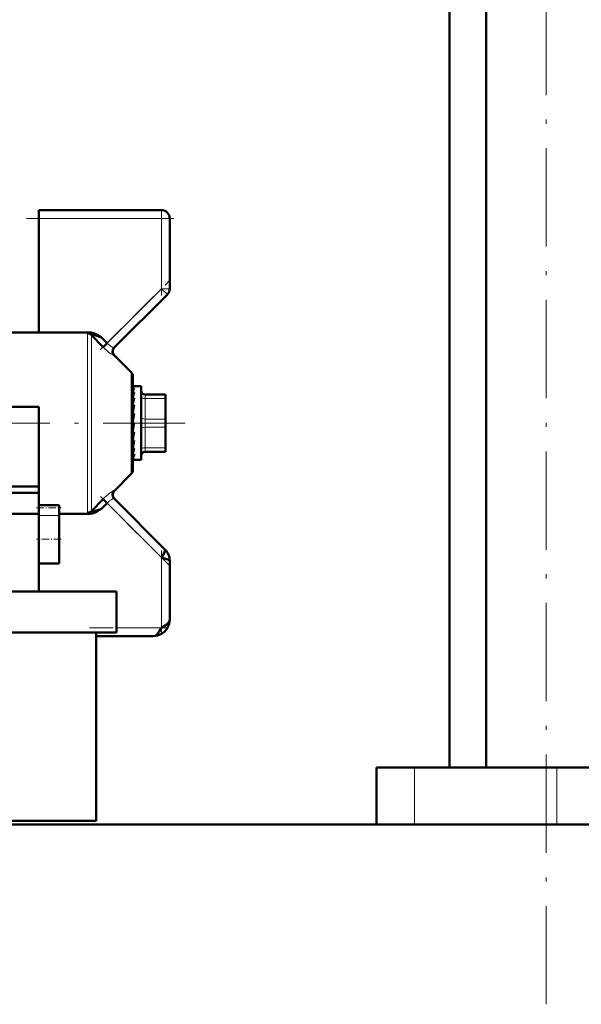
# Model space of a CAD drawing. Extents: x -1438 to 1837, y -1771 to 622.
# Tile 59 of 90: x 159 to 228, y -168 to -48. Entities that reach past the tile are written whole.
import ezdxf

# ---------------------------------------------------------------- set-up
doc = ezdxf.new("R2010")
doc.units = 0
doc.linetypes.add('DASHDOT', pattern=[18.5, 12, -3, 0.5, -3])

msp = doc.modelspace()

# ---------------------------------------------------------------- linework, layer by layer
at = {"color": 7, "linetype": 'DASHDOT', "lineweight": 18}
for p, q in [((223.25, -167.83), (223.25, 178.97)), ((150.67, -96.88), (179.17, -96.88))]:
    msp.add_line(p, q, dxfattribs=at)
at = {"color": 7, "lineweight": 50}
for p, q in [((215.95, -138.93), (215.95, 103.07)), ((211.44, -138.93), (211.44, 87.07)), ((161.29, -71.88), (161.29, -70.88)), ((161.29, -70.88), (176.29, -70.88)), ((161.29, -85.81), (161.29, -71.88)), ((177.29, -71.88), (177.29, -80.47)), ((170.51, -87.66), (177, -81.17)), ((161.29, -85.81), (155.79, -85.81)), ((167.48, -85.81), (161.29, -85.81)), ((169.15, -87.59), (167.75, -86.14)), ((168.62, -86.21), (168.8, -86.31)), ((168.8, -86.31), (168.95, -86.4)), ((168.95, -86.4), (168.97, -86.41)), ((168.97, -86.41), (169.65, -87.11)), ((169.15, -87.59), (169.65, -87.11)), ((172.59, -90.67), (170.54, -88.62)), ((170.7, -88.79), (170.74, -88.77)), ((170.74, -88.77), (170.73, -88.82)), ((170.74, -88.77), (170.74, -88.77)), ((170.86, -88.94), (170.74, -88.77)), ((172.79, -91.17), (172.79, -102.59)), ((172.81, -92.38), (172.79, -92.38)), ((172.79, -92.39), (172.97, -92.39)), ((172.81, -92.38), (173.79, -92.38)), ((173.79, -100.78), (173.79, -92.38)), ((172.79, -92.59), (172.97, -92.59)), ((172.79, -93.06), (172.97, -93.06)), ((172.79, -93.47), (172.8, -93.65)), ((174.29, -93.38), (176.79, -93.38)), ((176.79, -93.88), (176.79, -93.38)), ((155.79, -94.88), (161.29, -94.88)), ((161.29, -94.88), (161.29, -96.88)), ((172.79, -93.78), (172.97, -93.78)), ((172.79, -94.09), (172.82, -94.45)), ((172.79, -94.26), (172.81, -94.26)), ((172.79, -94.69), (172.97, -94.69)), ((172.79, -94.89), (172.84, -95.33)), ((176.79, -93.88), (176.79, -96.38)), ((176.79, -94.2), (176.79, -96.62)), ((172.97, -95.73), (172.79, -96.72)), ((172.79, -95.73), (172.97, -95.73)), ((172.79, -95.81), (172.88, -96.1)), ((172.9, -96.1), (172.88, -96.1)), ((161.29, -96.88), (161.29, -106.88)), ((172.97, -96.85), (172.79, -97.84)), ((172.79, -96.85), (172.97, -96.85)), ((172.79, -97.79), (172.88, -97.09)), ((172.88, -97.09), (172.92, -96.85)), ((176.79, -97.38), (176.79, -96.38)), ((176.79, -96.62), (176.79, -97.17)), ((176.79, -97.17), (176.79, -98.2)), ((172.79, -98.73), (172.85, -97.97)), ((172.79, -97.97), (172.97, -97.97)), ((176.79, -97.38), (176.79, -99.88)), ((176.79, -98.2), (176.79, -98.45)), ((176.79, -98.45), (176.79, -99.09)), ((176.79, -98.45), (176.79, -98.46)), ((172.79, -99.29), (172.81, -99.02)), ((172.79, -99.55), (172.82, -99.02)), ((172.79, -99.02), (172.97, -99.02)), ((172.79, -100.01), (172.8, -99.94)), ((172.79, -100.2), (172.8, -99.94)), ((172.79, -99.94), (172.97, -99.94)), ((172.79, -100.66), (172.97, -100.66)), ((172.97, -100.66), (172.93, -100.78)), ((173.79, -101.38), (173.79, -100.78)), ((176.79, -100.38), (174.29, -100.38)), ((176.79, -100.25), (176.79, -99.88)), ((176.79, -100.38), (176.79, -100.25)), ((172.79, -101.15), (172.97, -101.15)), ((172.79, -101.37), (172.97, -101.37)), ((172.91, -101.38), (173.79, -101.38)), ((172.59, -103.09), (170.54, -105.14)), ((154.86, -104.63), (161.29, -104.63)), ((161.29, -105.4), (155.79, -105.4)), ((170.74, -104.99), (170.7, -104.97)), ((170.73, -104.94), (170.74, -104.99)), ((170.74, -104.99), (170.86, -104.82)), ((170.74, -104.99), (170.74, -104.99)), ((161.29, -107.21), (161.29, -106.88)), ((161.29, -106.88), (163.79, -106.88)), ((163.79, -107.21), (163.79, -106.88)), ((167.75, -107.62), (169.15, -106.17)), ((168.97, -107.35), (169.65, -106.65)), ((169.15, -106.17), (169.65, -106.65)), ((176.71, -112.29), (170.51, -106.1)), ((161.29, -107.95), (155.79, -107.95)), ((161.29, -108.17), (161.29, -107.21)), ((161.29, -108.17), (161.29, -111.03)), ((163.79, -108.17), (163.79, -107.21)), ((163.79, -107.95), (167.48, -107.95)), ((163.79, -108.17), (163.79, -111.03)), ((167.75, -107.62), (167.75, -107.63)), ((168.89, -107.4), (168.62, -107.55)), ((168.97, -107.35), (168.89, -107.4)), ((161.29, -111.03), (161.29, -114.03)), ((163.79, -111.03), (163.79, -114.03)), ((161.29, -117.43), (161.29, -114.03)), ((163.79, -114.03), (161.29, -114.03)), ((177.29, -120.88), (177.29, -113.71)), ((153.19, -117.43), (170.79, -117.43)), ((170.79, -117.43), (170.79, -122.43)), ((153.19, -122.43), (170.79, -122.43)), ((168.29, -122.43), (168.29, -145.43)), ((175.29, -122.88), (168.29, -122.88)), ((204.83, -138.93), (202.54, -138.93)), ((202.54, -138.93), (202.54, -145.88)), ((207.18, -138.93), (204.83, -138.93)), ((224.54, -138.93), (207.18, -138.93)), ((236.78, -138.93), (224.54, -138.93)), ((150.24, -145.43), (168.29, -145.43)), ((150.24, -145.88), (202.54, -145.88)), ((416.79, -145.88), (150.24, -145.88))]:
    msp.add_line(p, q, dxfattribs=at)
at = {"color": 7, "lineweight": 18}
for p, q in [((176.29, -70.88), (176.29, -71.88)), ((176.29, -71.88), (161.29, -71.88)), ((176.29, -80.47), (176.29, -71.88)), ((176.29, -71.88), (177.29, -71.88)), ((169.65, -87.11), (176.29, -80.47)), ((176.29, -80.47), (177, -81.17)), ((176.29, -80.47), (177.29, -80.47)), ((167.26, -96.88), (167.26, -85.94)), ((167.75, -86.14), (167.75, -96.88)), ((172.59, -96.88), (172.59, -90.67)), ((174.29, -93.88), (174.29, -93.38)), ((174.29, -93.88), (174.29, -96.38)), ((176.79, -93.88), (174.29, -93.88)), ((167.26, -107.82), (167.26, -96.88)), ((167.75, -96.88), (167.75, -107.62)), ((172.59, -103.09), (172.59, -96.88)), ((174.29, -97.38), (174.29, -96.38)), ((174.29, -96.38), (176.79, -96.38)), ((174.29, -97.38), (174.29, -99.88)), ((176.79, -97.38), (174.29, -97.38)), ((174.29, -100.25), (174.29, -99.88)), ((174.29, -99.88), (176.79, -99.88)), ((174.29, -100.38), (174.29, -100.25)), ((176.29, -113.29), (169.65, -106.65)), ((163.79, -108.17), (161.29, -108.17)), ((176.29, -121.88), (176.29, -113.29)), ((170.79, -121.88), (176.29, -121.88)), ((207.18, -138.93), (207.18, -145.88)), ((224.54, -138.93), (224.54, -145.88))]:
    msp.add_line(p, q, dxfattribs=at)
at = {"color": 7, "linetype": 'DASHDOT', "lineweight": 18, "ltscale": 0.450015}
msp.add_line((177.79, -71.88), (159.79, -71.88), dxfattribs=at)
at = {"color": 7, "linetype": 'DASHDOT', "lineweight": 18, "ltscale": 0.257574}
for p, q in [((176.29, -81.32), (176.29, -71.02)), ((176.29, -122.74), (176.29, -112.44))]:
    msp.add_line(p, q, dxfattribs=at)
at = {"color": 7, "linetype": 'DASHDOT', "lineweight": 18, "ltscale": 0.302371}
msp.add_line((168.8, -87.95), (177.36, -79.4), dxfattribs=at)
at = {"color": 7, "linetype": 'DASHDOT', "lineweight": 18, "ltscale": 0.296928}
msp.add_line((177.22, -114.22), (168.82, -105.82), dxfattribs=at)
at = {"color": 7, "linetype": 'DASHDOT', "lineweight": 18, "ltscale": 0.075}
msp.add_line((161.04, -107.21), (164.04, -107.21), dxfattribs=at)
at = {"color": 7, "linetype": 'DASHDOT', "lineweight": 18, "ltscale": 0.075015}
msp.add_line((164.04, -111.03), (161.04, -111.03), dxfattribs=at)
at = {"color": 7, "linetype": 'DASHDOT', "lineweight": 18, "ltscale": 0.240002}
msp.add_line((167.49, -121.88), (177.09, -121.88), dxfattribs=at)
at = {"color": 7, "lineweight": 18}
for points in [[(167.48, -85.81), (167.32, -85.87), (167.27, -85.9), (167.26, -85.92), (167.26, -85.94)], [(170.51, -88.65), (170.5, -88.65), (170.48, -88.65), (170.37, -88.6), (170.12, -88.44), (169.83, -88.21), (169.15, -87.59)], [(170.41, -87.66), (170.47, -87.67), (170.49, -87.67), (170.5, -87.66), (170.51, -87.66)], [(169.62, -105.72), (169.99, -105.42), (170.37, -105.16)], [(170.37, -105.16), (170.47, -105.11), (170.5, -105.11), (170.51, -105.11), (170.51, -105.11)], [(170.51, -106.1), (170.51, -106.1), (170.49, -106.09), (170.47, -106.09), (170.41, -106.1)], [(167.32, -107.89), (167.27, -107.85), (167.26, -107.83), (167.26, -107.82)], [(167.75, -107.63), (167.75, -107.65), (167.77, -107.65), (167.8, -107.66), (167.88, -107.66)]]:
    msp.add_lwpolyline(points, dxfattribs=at)
at = {"color": 7, "lineweight": 50}
for points in [[(167.75, -86.14), (167.75, -86.13), (167.75, -86.11), (167.77, -86.11), (167.8, -86.1), (167.9, -86.11), (168.15, -86.16), (168.97, -86.41)], [(176.29, -113.29), (176.6, -112.74), (176.7, -112.52), (176.73, -112.38), (176.72, -112.33), (176.71, -112.29)], [(177.29, -113.71), (177.27, -113.66), (177.24, -113.63), (177.15, -113.57), (176.94, -113.48), (176.29, -113.29)], [(175.29, -122.88), (175.81, -122.82), (176.29, -122.62), (176.71, -122.3), (177.04, -121.88), (177.23, -121.4), (177.29, -120.88)], [(175.29, -122.88), (175.81, -122.82), (176.29, -122.62), (176.71, -122.3), (177.04, -121.88), (177.23, -121.4), (177.29, -120.88)], [(176.29, -121.88), (176.87, -121.49), (177.11, -121.27), (177.22, -121.12), (177.29, -120.88)], [(175.29, -122.88), (175.5, -122.83), (175.71, -122.67), (176, -122.33), (176.29, -121.88)]]:
    msp.add_lwpolyline(points, dxfattribs=at)
for centre, radius, start, end in [((176.29, -71.88), 1, 0, 90), ((176.29, -80.47), 1, 315, 360), ((167.46, -87.23), 1.42, 72.7818, 89.1639), ((167.09, -88.45), 2.7, 64.2708, 72.8834), ((165.66, -91.47), 6.04, 60.6073, 64.4685), ((171, -88.15), 0.699, 135.1067, 224.9209), ((171.03, -88.13), 0.699, 134.9429, 225.0563), ((172.09, -91.17), 0.7, 0, 45), ((175.09, -93.75), 2.42, 151.4431, 161.9517), ((181.27, -95.75), 8.73, 162.0666, 166.3053), ((174.29, -92.88), 0.5, 180, 270), ((195.18, -99.11), 22.85, 166.5048, 168.551), ((226.21, -105.35), 54.3, 168.6793, 169.6696), ((110.63, -86.73), 63.34, 348.9165, 349.7792), ((147.06, -93.89), 26.41, 346.978, 348.8002), ((162.83, -97.56), 10.41, 343.0629, 346.7886), ((170.35, -99.9), 2.73, 333.6734, 341.2067), ((174.29, -100.88), 0.5, 90, 180), ((172.91, -101.23), 0.15, 248.0065, 269.6185), ((172.91, -101.23), 0.148, 270.3147, 292.0923), ((172.09, -102.59), 0.7, 314.9998, 360), ((171, -105.61), 0.699, 135.0791, 224.8933), ((171.03, -105.63), 0.7, 135, 225), ((167.46, -106.53), 1.42, 270.8261, 287.229), ((167.46, -104.94), 2.75, 278.7597, 285.6143), ((167.09, -105.31), 2.7, 287.1141, 295.7241), ((165.67, -98.24), 9.69, 285.1615, 287.4944), ((165.65, -102.29), 6.04, 295.5313, 299.3897), ((164.63, -94.64), 13.43, 287.0885, 288.8606), ((175.31, -113.7), 1.98, 359.808, 45.192), ((175.31, -113.7), 1.98, 359.808, 45.192)]:
    msp.add_arc(centre, radius, start, end, dxfattribs=at)
at = {"color": 7, "lineweight": 18}
for centre, radius, start, end in [((171.75, -85.14), 2.88, 223.0924, 230.6834), ((171.31, -85.68), 2.18, 230.6703, 239.3048), ((170.91, -86.34), 1.41, 239.6305, 244.9319), ((170.64, -86.92), 0.773, 244.5743, 252.1168), ((170.54, -88.66), 0.0369, 101.2422, 163.4723), ((175.33, -112.13), 8.59, 131.7123, 136.0395), ((170.54, -105.1), 0.0349, 194.7592, 261.0494), ((171.75, -108.62), 2.88, 129.3153, 136.9074), ((171.31, -108.08), 2.18, 120.7019, 129.3192), ((170.91, -107.42), 1.41, 115.0627, 120.3745), ((170.64, -106.84), 0.773, 107.8821, 115.4261), ((167.6, -107.32), 0.64, 243.3389, 258.999)]:
    msp.add_arc(centre, radius, start, end, dxfattribs=at)
at = {"color": 7, "lineweight": 50}
for centre, major_axis, ratio, start_param, end_param in [((167.26, -86.62), (-0.7, 0), 0.972234, 3.926989, 4.712389), ((172.88, -95.69), (-0.14, -3.31), 0.200914, 3.215135, 3.475241), ((172.88, -98.06), (-0.17, -3.32), 0.198029, 0.123736, 0.383842), ((167.26, -107.14), (0.7, 0), 0.972233, 4.712389, 5.497789)]:
    msp.add_ellipse(centre, major_axis=major_axis, ratio=ratio, start_param=start_param, end_param=end_param, dxfattribs=at)
at = {"color": 7, "lineweight": 18}
for centre, major_axis, start_param, end_param in [((174.29, -93.63), (-0.5, 0), 0, 1.570796), ((174.29, -96.13), (-0.5, 0), 0, 1.570796), ((174.29, -97.63), (0.5, 0), 1.570796, 3.141593), ((174.29, -100.13), (0.5, 0), 1.570796, 3.141593)]:
    msp.add_ellipse(centre, major_axis=major_axis, ratio=0.5, start_param=start_param, end_param=end_param, dxfattribs=at)

doc.saveas('drawing.dxf')
